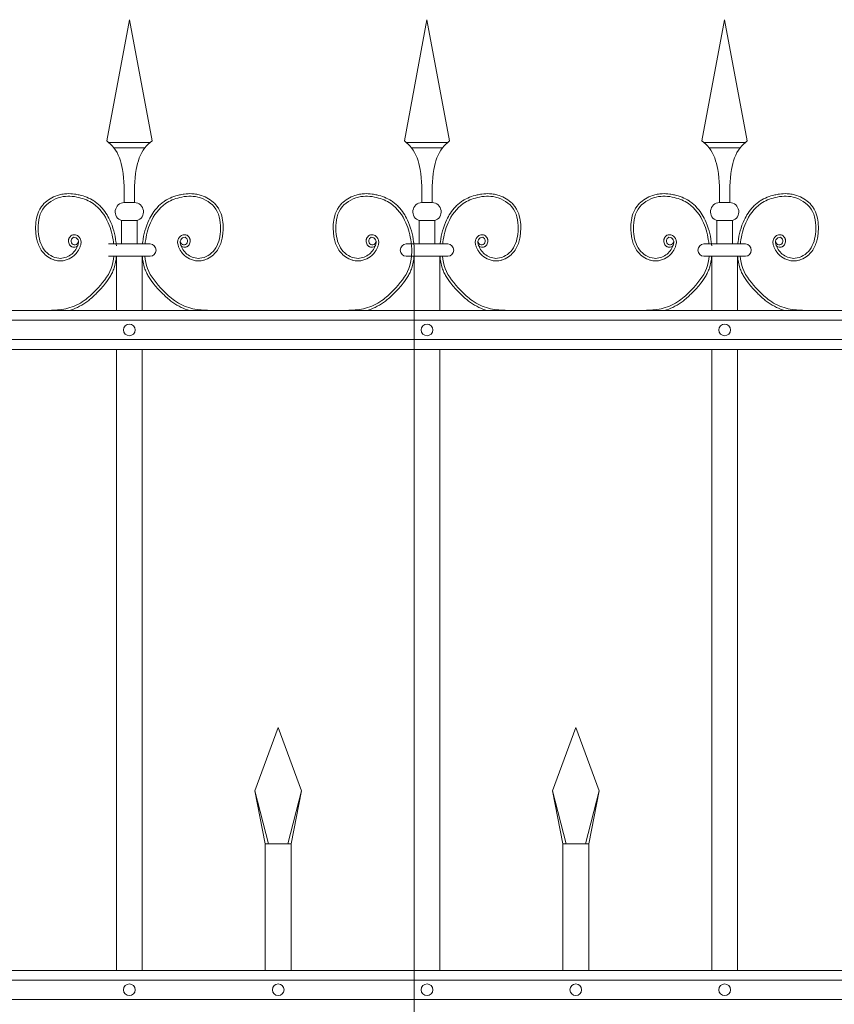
# Model space of a CAD drawing. Header units: millimetres. Extents: x 6567289036 to 6568990308, y 5976640423 to 5977332400.
# Tile 241 of 256: x 6568265531 to 6568266153, y 5976808904 to 5976809657. Entities that reach past the tile are written whole.
import ezdxf

# ---------------------------------------------------------------- set-up
doc = ezdxf.new("R2010")
doc.units = ezdxf.units.MM
doc.layers.add('01_widok', color=7, linetype='Continuous', lineweight=13)

# ---------------------------------------------------------------- blocks, each defined once
blk = doc.blocks.new('A$C6D0402AF')
at = {"layer": '01_widok'}
for p, q in [((1.41249, 1.4602), (1.43, 1.55381)), ((1.44751, 1.4602), (1.43, 1.55381)), ((1.64249, 1.4602), (1.66, 1.55381)), ((1.67751, 1.4602), (1.66, 1.55381)), ((1.87249, 1.4602), (1.89, 1.55381)), ((1.90751, 1.4602), (1.89, 1.55381)), ((1.43, 1.45881), (1.414, 1.45881)), ((1.43, 1.45481), (1.418, 1.45481)), ((1.43, 1.45881), (1.446, 1.45881)), ((1.43, 1.45481), (1.442, 1.45481)), ((1.66, 1.45881), (1.644, 1.45881)), ((1.66, 1.45481), (1.648, 1.45481)), ((1.66, 1.45881), (1.676, 1.45881)), ((1.66, 1.45481), (1.672, 1.45481)), ((1.89, 1.45881), (1.874, 1.45881)), ((1.89, 1.45481), (1.878, 1.45481)), ((1.89, 1.45881), (1.906, 1.45881)), ((1.89, 1.45481), (1.902, 1.45481)), ((1.43, 1.41247), (1.42601, 1.41247)), ((1.43, 1.41247), (1.43399, 1.41247)), ((1.66, 1.41247), (1.65601, 1.41247)), ((1.66, 1.41247), (1.66399, 1.41247)), ((1.89, 1.41247), (1.88601, 1.41247)), ((1.89, 1.41247), (1.89399, 1.41247)), ((1.42401, 1.39847), (1.43, 1.39847)), ((1.42401, 1.39847), (1.42401, 1.38047)), ((1.43599, 1.39847), (1.43, 1.39847)), ((1.43599, 1.39847), (1.43599, 1.38047)), ((1.65401, 1.39847), (1.66, 1.39847)), ((1.65401, 1.39847), (1.65401, 1.38047)), ((1.66599, 1.39847), (1.66, 1.39847)), ((1.66599, 1.39847), (1.66599, 1.38047)), ((1.88401, 1.39847), (1.89, 1.39847)), ((1.88401, 1.39847), (1.88401, 1.38047)), ((1.89599, 1.39847), (1.89, 1.39847)), ((1.89599, 1.39847), (1.89599, 1.38047)), ((1.43, 1.38047), (1.414, 1.38047)), ((1.43, 1.38047), (1.446, 1.38047)), ((1.66, 1.38047), (1.644, 1.38047)), ((1.65, 1.379), (1.65, 1.329)), ((1.65, 1.379), (1.65, 0.30096)), ((1.66, 1.38047), (1.676, 1.38047)), ((1.89, 1.38047), (1.874, 1.38047)), ((1.89, 1.38047), (1.906, 1.38047)), ((1.42, 1.371), (1.414, 1.371)), ((1.42, 1.371), (1.42, 1.329)), ((1.42, 1.371), (1.44, 1.371)), ((1.44, 1.371), (1.44, 1.329)), ((1.44, 1.371), (1.446, 1.371)), ((1.65, 1.371), (1.644, 1.371)), ((1.65, 1.371), (1.65, 1.329)), ((1.65, 1.371), (1.67, 1.371)), ((1.67, 1.371), (1.67, 1.329)), ((1.67, 1.371), (1.676, 1.371)), ((1.88, 1.371), (1.874, 1.371)), ((1.88, 1.371), (1.88, 1.329)), ((1.88, 1.371), (1.9, 1.371)), ((1.9, 1.371), (1.9, 1.329)), ((1.9, 1.371), (1.906, 1.371)), ((2.57, 1.329), (0.06, 1.329)), ((0.06, 1.3215), (2.57, 1.3215)), ((0.06, 1.3065), (2.57, 1.3065)), ((2.57, 1.299), (0.06, 1.299)), ((1.42, 1.299), (1.42, 0.819)), ((1.44, 1.299), (1.44, 0.819)), ((1.65, 1.299), (1.65, 0.819)), ((1.67, 1.299), (1.67, 0.819)), ((1.88, 1.299), (1.88, 0.819)), ((1.9, 1.299), (1.9, 0.819)), ((1.527, 0.95769), (1.545, 1.00669)), ((1.563, 0.95769), (1.545, 1.00669)), ((1.757, 0.95769), (1.775, 1.00669)), ((1.793, 0.95769), (1.775, 1.00669)), ((1.53744, 0.91669), (1.527, 0.95769)), ((1.527, 0.95769), (1.535, 0.91669)), ((1.55256, 0.91669), (1.563, 0.95769)), ((1.563, 0.95769), (1.555, 0.91669)), ((1.76744, 0.91669), (1.757, 0.95769)), ((1.757, 0.95769), (1.765, 0.91669)), ((1.78256, 0.91669), (1.793, 0.95769)), ((1.793, 0.95769), (1.785, 0.91669)), ((1.545, 0.91669), (1.535, 0.91669)), ((1.535, 0.91669), (1.535, 0.819)), ((1.545, 0.91669), (1.555, 0.91669)), ((1.555, 0.91669), (1.555, 0.819)), ((1.775, 0.91669), (1.765, 0.91669)), ((1.765, 0.91669), (1.765, 0.819)), ((1.775, 0.91669), (1.785, 0.91669)), ((1.785, 0.91669), (1.785, 0.819)), ((2.57, 0.819), (0.06, 0.819)), ((2.57, 0.8115), (0.06, 0.8115)), ((2.57, 0.7965), (0.06, 0.7965))]:
    blk.add_line(p, q, dxfattribs=at)
for centre in [(1.43, 1.314), (1.66, 1.314), (1.89, 1.314), (1.43, 0.804), (1.545, 0.804), (1.66, 0.804), (1.775, 0.804), (1.89, 0.804)]:
    blk.add_circle(centre, 0.0045, dxfattribs=at)
for centre, radius, start, end in [((1.42627, 1.40529), 0.00718, 92.05804, 251.68172), ((1.43373, 1.40529), 0.00718, 288.31828, 87.94196), ((1.65627, 1.40529), 0.00718, 92.05804, 251.68172), ((1.66373, 1.40529), 0.00718, 288.31828, 87.94196), ((1.88627, 1.40529), 0.00718, 92.05804, 251.68172), ((1.89373, 1.40529), 0.00718, 288.31828, 87.94196), ((1.44589, 1.37573), 0.00473, 271.38218, 88.61782), ((1.64411, 1.37573), 0.00473, 91.38218, 268.61782), ((1.67589, 1.37573), 0.00473, 271.38218, 88.61782), ((1.87411, 1.37573), 0.00473, 91.38218, 268.61782), ((1.90589, 1.37573), 0.00473, 271.38218, 88.61782)]:
    blk.add_arc(centre, radius, start, end, dxfattribs=at)
for points in [[(1.41249, 1.4602), (1.418, 1.45481), (1.42464, 1.43812), (1.42601, 1.41247)], [(1.44751, 1.4602), (1.442, 1.45481), (1.43536, 1.43812), (1.43399, 1.41247)], [(1.64249, 1.4602), (1.648, 1.45481), (1.65464, 1.43812), (1.65601, 1.41247)], [(1.67751, 1.4602), (1.672, 1.45481), (1.66536, 1.43812), (1.66399, 1.41247)], [(1.87249, 1.4602), (1.878, 1.45481), (1.88464, 1.43812), (1.88601, 1.41247)], [(1.90751, 1.4602), (1.902, 1.45481), (1.89536, 1.43812), (1.89399, 1.41247)], [(1.64782, 1.38047), (1.64822, 1.37621), (1.64799, 1.371)]]:
    blk.add_spline(points, degree=3, dxfattribs=at)
for points, knots in [([(1.39014, 1.37922), (1.38904, 1.37757), (1.38661, 1.37789), (1.38604, 1.37807), (1.38582, 1.37815), (1.3854, 1.37836), (1.3852, 1.37847), (1.38454, 1.37894), (1.38415, 1.37936), (1.38354, 1.38027), (1.38331, 1.38076), (1.38301, 1.3818), (1.38294, 1.38234), (1.38296, 1.38319), (1.383, 1.3835), (1.38312, 1.38409), (1.38321, 1.38437), (1.38352, 1.38516), (1.3838, 1.38563), (1.38451, 1.38648), (1.38493, 1.38686), (1.38571, 1.38729), (1.38599, 1.38741), (1.3865, 1.38756), (1.38673, 1.3876), (1.38717, 1.38764), (1.38739, 1.38765), (1.38816, 1.3876), (1.38868, 1.38745), (1.38962, 1.38704), (1.39004, 1.38678), (1.3908, 1.38617), (1.39115, 1.38583), (1.39165, 1.3852), (1.39183, 1.38493), (1.39214, 1.38437), (1.39227, 1.38409), (1.39247, 1.38353), (1.39255, 1.38324), (1.39271, 1.38238), (1.39272, 1.3818), (1.39263, 1.38073), (1.39253, 1.38022), (1.39232, 1.37942), (1.39222, 1.37911), (1.39199, 1.37846), (1.39186, 1.37811), (1.39158, 1.37743), (1.39142, 1.37709), (1.39094, 1.3761), (1.39057, 1.37546), (1.38937, 1.37364), (1.38842, 1.37254), (1.38577, 1.37019), (1.38394, 1.36909), (1.37996, 1.36762), (1.37782, 1.36725), (1.37488, 1.36741), (1.37409, 1.36752), (1.37255, 1.36786), (1.3718, 1.36809), (1.3692, 1.36908), (1.36747, 1.37012), (1.3647, 1.37238), (1.36359, 1.37352), (1.36169, 1.376), (1.36091, 1.37732), (1.35963, 1.38006), (1.35914, 1.38148), (1.35838, 1.38434), (1.35812, 1.38578), (1.35779, 1.38832), (1.35769, 1.38942), (1.35756, 1.39164), (1.35753, 1.39275), (1.35758, 1.3961), (1.3578, 1.39834), (1.35873, 1.4027), (1.35944, 1.40482), (1.36096, 1.40768), (1.36149, 1.40853), (1.36268, 1.41014), (1.36334, 1.41091), (1.36545, 1.41306), (1.36705, 1.41432), (1.3705, 1.41644), (1.37235, 1.4173), (1.37547, 1.41835), (1.3767, 1.41867), (1.37918, 1.41913), (1.38042, 1.41926), (1.38366, 1.41941), (1.38566, 1.4193), (1.38885, 1.41887), (1.39007, 1.41864), (1.39324, 1.41791), (1.39518, 1.41733), (1.39896, 1.41583), (1.40079, 1.41491), (1.40346, 1.41318), (1.40438, 1.41251), (1.40612, 1.41106), (1.40695, 1.41028), (1.40931, 1.40783), (1.41071, 1.40604), (1.41304, 1.40249), (1.41401, 1.40075), (1.41616, 1.39627), (1.41717, 1.3935), (1.41874, 1.38785), (1.41928, 1.38498), (1.41971, 1.38152), (1.41977, 1.381), (1.42, 1.379)], [4.6165, 4.6165, 4.6165, 4.6165, 5.188367, 5.188367, 5.549428, 5.549428, 5.910489, 5.910489, 6.837983, 6.837983, 7.765478, 7.765478, 8.692972, 8.692972, 9.190028, 9.190028, 9.687083, 9.687083, 10.618534, 10.618534, 11.549985, 11.549985, 12.010547, 12.010547, 12.33998, 12.33998, 12.669414, 12.669414, 13.561099, 13.561099, 14.452783, 14.452783, 15.344467, 15.344467, 15.940368, 15.940368, 16.492607, 16.492607, 17.044846, 17.044846, 18.200205, 18.200205, 19.355563, 19.355563, 20.151118, 20.151118, 21.100453, 21.100453, 22.049789, 22.049789, 23.94846, 23.94846, 27.745803, 27.745803, 33.221248, 33.221248, 38.696693, 38.696693, 40.725069, 40.725069, 42.753445, 42.753445, 47.908007, 47.908007, 52.041948, 52.041948, 56.17589, 56.17589, 60.309831, 60.309831, 64.342201, 64.342201, 67.40836, 67.40836, 70.47452, 70.47452, 76.606839, 76.606839, 82.739158, 82.739158, 85.455708, 85.455708, 88.172258, 88.172258, 93.605357, 93.605357, 99.038456, 99.038456, 102.482403, 102.482403, 105.92635, 105.92635, 111.504268, 111.504268, 114.996104, 114.996104, 120.708661, 120.708661, 126.421218, 126.421218, 129.587167, 129.587167, 132.753115, 132.753115, 139.085012, 139.085012, 144.64085, 144.64085, 153.114925, 153.114925, 161.589001, 161.589001, 163.11027, 163.11027, 163.11027, 163.11027]), ([(1.39062, 1.38267), (1.39043, 1.38189), (1.38997, 1.38002), (1.38599, 1.37927), (1.38423, 1.38316), (1.38704, 1.38672), (1.39127, 1.38362), (1.38999, 1.37746), (1.3852, 1.37115), (1.37414, 1.36773), (1.36219, 1.37557), (1.35865, 1.39087), (1.36058, 1.40849), (1.37603, 1.41817), (1.39055, 1.41716), (1.4048, 1.41161), (1.41426, 1.39811), (1.41712, 1.38659), (1.41777, 1.38093), (1.41782, 1.38047)], [0, 0, 0, 0, 2.276171, 5.482858, 9.081143, 12.123133, 16.088096, 20.24215, 29.50989, 38.967775, 52.064989, 66.796785, 84.531155, 101.296087, 115.254866, 127.16367, 146.089907, 161.545397, 162.912572, 162.912572, 162.912572, 162.912572]), ([(1.46986, 1.37922), (1.47096, 1.37757), (1.47339, 1.37789), (1.47396, 1.37807), (1.47418, 1.37815), (1.4746, 1.37836), (1.4748, 1.37847), (1.47546, 1.37894), (1.47585, 1.37936), (1.47646, 1.38027), (1.47669, 1.38076), (1.47699, 1.3818), (1.47706, 1.38234), (1.47704, 1.38319), (1.477, 1.3835), (1.47688, 1.38409), (1.47679, 1.38437), (1.47648, 1.38516), (1.4762, 1.38563), (1.47549, 1.38648), (1.47507, 1.38686), (1.47429, 1.38729), (1.47401, 1.38741), (1.4735, 1.38756), (1.47327, 1.3876), (1.47283, 1.38764), (1.47261, 1.38765), (1.47184, 1.3876), (1.47132, 1.38745), (1.47038, 1.38704), (1.46996, 1.38678), (1.4692, 1.38617), (1.46885, 1.38583), (1.46835, 1.3852), (1.46817, 1.38493), (1.46786, 1.38437), (1.46773, 1.38409), (1.46753, 1.38353), (1.46745, 1.38324), (1.46729, 1.38238), (1.46728, 1.3818), (1.46737, 1.38073), (1.46747, 1.38022), (1.46768, 1.37942), (1.46778, 1.37911), (1.46801, 1.37846), (1.46814, 1.37811), (1.46842, 1.37743), (1.46858, 1.37709), (1.46906, 1.3761), (1.46943, 1.37546), (1.47063, 1.37364), (1.47158, 1.37254), (1.47423, 1.37019), (1.47606, 1.36909), (1.48004, 1.36762), (1.48218, 1.36725), (1.48512, 1.36741), (1.48591, 1.36752), (1.48745, 1.36786), (1.4882, 1.36809), (1.4908, 1.36908), (1.49253, 1.37012), (1.4953, 1.37238), (1.49641, 1.37352), (1.49831, 1.376), (1.49909, 1.37732), (1.50037, 1.38006), (1.50086, 1.38148), (1.50162, 1.38434), (1.50188, 1.38578), (1.50221, 1.38832), (1.50231, 1.38942), (1.50244, 1.39164), (1.50247, 1.39275), (1.50242, 1.3961), (1.5022, 1.39834), (1.50127, 1.4027), (1.50056, 1.40482), (1.49904, 1.40768), (1.49851, 1.40853), (1.49732, 1.41014), (1.49666, 1.41091), (1.49455, 1.41306), (1.49295, 1.41432), (1.4895, 1.41644), (1.48765, 1.4173), (1.48453, 1.41835), (1.4833, 1.41867), (1.48082, 1.41913), (1.47958, 1.41926), (1.47634, 1.41941), (1.47434, 1.4193), (1.47115, 1.41887), (1.46993, 1.41864), (1.46676, 1.41791), (1.46482, 1.41733), (1.46104, 1.41583), (1.45921, 1.41491), (1.45654, 1.41318), (1.45562, 1.41251), (1.45388, 1.41106), (1.45305, 1.41028), (1.45069, 1.40783), (1.44929, 1.40604), (1.44696, 1.40249), (1.44599, 1.40075), (1.44384, 1.39627), (1.44283, 1.3935), (1.44126, 1.38785), (1.44072, 1.38498), (1.44029, 1.38152), (1.44023, 1.381), (1.44017, 1.38047)], [4.6165, 4.6165, 4.6165, 4.6165, 5.188367, 5.188367, 5.549428, 5.549428, 5.910489, 5.910489, 6.837983, 6.837983, 7.765478, 7.765478, 8.692972, 8.692972, 9.190028, 9.190028, 9.687083, 9.687083, 10.618534, 10.618534, 11.549985, 11.549985, 12.010547, 12.010547, 12.33998, 12.33998, 12.669414, 12.669414, 13.561099, 13.561099, 14.452783, 14.452783, 15.344467, 15.344467, 15.940368, 15.940368, 16.492607, 16.492607, 17.044846, 17.044846, 18.200205, 18.200205, 19.355563, 19.355563, 20.151118, 20.151118, 21.100453, 21.100453, 22.049789, 22.049789, 23.94846, 23.94846, 27.745803, 27.745803, 33.221248, 33.221248, 38.696693, 38.696693, 40.725069, 40.725069, 42.753445, 42.753445, 47.908007, 47.908007, 52.041948, 52.041948, 56.17589, 56.17589, 60.309831, 60.309831, 64.342201, 64.342201, 67.40836, 67.40836, 70.47452, 70.47452, 76.606839, 76.606839, 82.739158, 82.739158, 85.455708, 85.455708, 88.172258, 88.172258, 93.605357, 93.605357, 99.038456, 99.038456, 102.482403, 102.482403, 105.92635, 105.92635, 111.504268, 111.504268, 114.996104, 114.996104, 120.708661, 120.708661, 126.421218, 126.421218, 129.587167, 129.587167, 132.753115, 132.753115, 139.085012, 139.085012, 144.64085, 144.64085, 153.114925, 153.114925, 161.589001, 161.589001, 163.11027, 163.11027, 163.11027, 163.11027]), ([(1.46938, 1.38267), (1.46957, 1.38189), (1.47003, 1.38002), (1.47401, 1.37927), (1.47577, 1.38316), (1.47296, 1.38672), (1.46873, 1.38362), (1.47001, 1.37746), (1.4748, 1.37115), (1.48586, 1.36773), (1.49781, 1.37557), (1.50135, 1.39087), (1.49942, 1.40849), (1.48397, 1.41817), (1.46945, 1.41716), (1.4552, 1.41161), (1.44574, 1.39811), (1.44288, 1.38659), (1.44223, 1.38093), (1.44218, 1.38047)], [0, 0, 0, 0, 2.276171, 5.482858, 9.081143, 12.123133, 16.088096, 20.24215, 29.50989, 38.967775, 52.064989, 66.796785, 84.531155, 101.296087, 115.254866, 127.16367, 146.089907, 161.545397, 162.912572, 162.912572, 162.912572, 162.912572]), ([(1.62014, 1.37922), (1.61904, 1.37757), (1.61661, 1.37789), (1.61604, 1.37807), (1.61582, 1.37815), (1.6154, 1.37836), (1.6152, 1.37847), (1.61454, 1.37894), (1.61415, 1.37936), (1.61354, 1.38027), (1.61331, 1.38076), (1.61301, 1.3818), (1.61294, 1.38234), (1.61296, 1.38319), (1.613, 1.3835), (1.61312, 1.38409), (1.61321, 1.38437), (1.61352, 1.38516), (1.6138, 1.38563), (1.61451, 1.38648), (1.61493, 1.38686), (1.61571, 1.38729), (1.61599, 1.38741), (1.6165, 1.38756), (1.61673, 1.3876), (1.61717, 1.38764), (1.61739, 1.38765), (1.61816, 1.3876), (1.61868, 1.38745), (1.61962, 1.38704), (1.62004, 1.38678), (1.6208, 1.38617), (1.62115, 1.38583), (1.62165, 1.3852), (1.62183, 1.38493), (1.62214, 1.38437), (1.62227, 1.38409), (1.62247, 1.38353), (1.62255, 1.38324), (1.62271, 1.38238), (1.62272, 1.3818), (1.62263, 1.38073), (1.62253, 1.38022), (1.62232, 1.37942), (1.62222, 1.37911), (1.62199, 1.37846), (1.62186, 1.37811), (1.62158, 1.37743), (1.62142, 1.37709), (1.62094, 1.3761), (1.62057, 1.37546), (1.61937, 1.37364), (1.61842, 1.37254), (1.61577, 1.37019), (1.61394, 1.36909), (1.60996, 1.36762), (1.60782, 1.36725), (1.60488, 1.36741), (1.60409, 1.36752), (1.60255, 1.36786), (1.6018, 1.36809), (1.5992, 1.36908), (1.59747, 1.37012), (1.5947, 1.37238), (1.59359, 1.37352), (1.59169, 1.376), (1.59091, 1.37732), (1.58963, 1.38006), (1.58914, 1.38148), (1.58838, 1.38434), (1.58812, 1.38578), (1.58779, 1.38832), (1.58769, 1.38942), (1.58756, 1.39164), (1.58753, 1.39275), (1.58758, 1.3961), (1.5878, 1.39834), (1.58873, 1.4027), (1.58944, 1.40482), (1.59096, 1.40768), (1.59149, 1.40853), (1.59268, 1.41014), (1.59334, 1.41091), (1.59545, 1.41306), (1.59705, 1.41432), (1.6005, 1.41644), (1.60235, 1.4173), (1.60547, 1.41835), (1.6067, 1.41867), (1.60918, 1.41913), (1.61042, 1.41926), (1.61366, 1.41941), (1.61566, 1.4193), (1.61885, 1.41887), (1.62007, 1.41864), (1.62324, 1.41791), (1.62518, 1.41733), (1.62896, 1.41583), (1.63079, 1.41491), (1.63346, 1.41318), (1.63438, 1.41251), (1.63612, 1.41106), (1.63695, 1.41028), (1.63931, 1.40783), (1.64071, 1.40604), (1.64304, 1.40249), (1.64401, 1.40075), (1.64616, 1.39627), (1.64717, 1.3935), (1.64874, 1.38785), (1.64928, 1.38498), (1.64971, 1.38152), (1.64977, 1.381), (1.65, 1.379)], [4.6165, 4.6165, 4.6165, 4.6165, 5.188367, 5.188367, 5.549428, 5.549428, 5.910489, 5.910489, 6.837983, 6.837983, 7.765478, 7.765478, 8.692972, 8.692972, 9.190028, 9.190028, 9.687083, 9.687083, 10.618534, 10.618534, 11.549985, 11.549985, 12.010547, 12.010547, 12.33998, 12.33998, 12.669414, 12.669414, 13.561099, 13.561099, 14.452783, 14.452783, 15.344467, 15.344467, 15.940368, 15.940368, 16.492607, 16.492607, 17.044846, 17.044846, 18.200205, 18.200205, 19.355563, 19.355563, 20.151118, 20.151118, 21.100453, 21.100453, 22.049789, 22.049789, 23.94846, 23.94846, 27.745803, 27.745803, 33.221248, 33.221248, 38.696693, 38.696693, 40.725069, 40.725069, 42.753445, 42.753445, 47.908007, 47.908007, 52.041948, 52.041948, 56.17589, 56.17589, 60.309831, 60.309831, 64.342201, 64.342201, 67.40836, 67.40836, 70.47452, 70.47452, 76.606839, 76.606839, 82.739158, 82.739158, 85.455708, 85.455708, 88.172258, 88.172258, 93.605357, 93.605357, 99.038456, 99.038456, 102.482403, 102.482403, 105.92635, 105.92635, 111.504268, 111.504268, 114.996104, 114.996104, 120.708661, 120.708661, 126.421218, 126.421218, 129.587167, 129.587167, 132.753115, 132.753115, 139.085012, 139.085012, 144.64085, 144.64085, 153.114925, 153.114925, 161.589001, 161.589001, 163.11027, 163.11027, 163.11027, 163.11027]), ([(1.62014, 1.37922), (1.61904, 1.37757), (1.61661, 1.37789), (1.61604, 1.37807), (1.61582, 1.37815), (1.6154, 1.37836), (1.6152, 1.37847), (1.61454, 1.37894), (1.61415, 1.37936), (1.61354, 1.38027), (1.61331, 1.38076), (1.61301, 1.3818), (1.61294, 1.38234), (1.61296, 1.38319), (1.613, 1.3835), (1.61312, 1.38409), (1.61321, 1.38437), (1.61352, 1.38516), (1.6138, 1.38563), (1.61451, 1.38648), (1.61493, 1.38686), (1.61571, 1.38729), (1.61599, 1.38741), (1.6165, 1.38756), (1.61673, 1.3876), (1.61717, 1.38764), (1.61739, 1.38765), (1.61816, 1.3876), (1.61868, 1.38745), (1.61962, 1.38704), (1.62004, 1.38678), (1.6208, 1.38617), (1.62115, 1.38583), (1.62165, 1.3852), (1.62183, 1.38493), (1.62214, 1.38437), (1.62227, 1.38409), (1.62247, 1.38353), (1.62255, 1.38324), (1.62271, 1.38238), (1.62272, 1.3818), (1.62263, 1.38073), (1.62253, 1.38022), (1.62232, 1.37942), (1.62222, 1.37911), (1.62199, 1.37846), (1.62186, 1.37811), (1.62158, 1.37743), (1.62142, 1.37709), (1.62094, 1.3761), (1.62057, 1.37546), (1.61937, 1.37364), (1.61842, 1.37254), (1.61577, 1.37019), (1.61394, 1.36909), (1.60996, 1.36762), (1.60782, 1.36725), (1.60488, 1.36741), (1.60409, 1.36752), (1.60255, 1.36786), (1.6018, 1.36809), (1.5992, 1.36908), (1.59747, 1.37012), (1.5947, 1.37238), (1.59359, 1.37352), (1.59169, 1.376), (1.59091, 1.37732), (1.58963, 1.38006), (1.58914, 1.38148), (1.58838, 1.38434), (1.58812, 1.38578), (1.58779, 1.38832), (1.58769, 1.38942), (1.58756, 1.39164), (1.58753, 1.39275), (1.58758, 1.3961), (1.5878, 1.39834), (1.58873, 1.4027), (1.58944, 1.40482), (1.59096, 1.40768), (1.59149, 1.40853), (1.59268, 1.41014), (1.59334, 1.41091), (1.59545, 1.41306), (1.59705, 1.41432), (1.6005, 1.41644), (1.60235, 1.4173), (1.60547, 1.41835), (1.6067, 1.41867), (1.60918, 1.41913), (1.61042, 1.41926), (1.61366, 1.41941), (1.61566, 1.4193), (1.61885, 1.41887), (1.62007, 1.41864), (1.62324, 1.41791), (1.62518, 1.41733), (1.62896, 1.41583), (1.63079, 1.41491), (1.63346, 1.41318), (1.63438, 1.41251), (1.63612, 1.41106), (1.63695, 1.41028), (1.63931, 1.40783), (1.64071, 1.40604), (1.64304, 1.40249), (1.64401, 1.40075), (1.64616, 1.39627), (1.64717, 1.3935), (1.64874, 1.38785), (1.64928, 1.38498), (1.64971, 1.38152), (1.64977, 1.381), (1.64983, 1.38047)], [4.6165, 4.6165, 4.6165, 4.6165, 5.188367, 5.188367, 5.549428, 5.549428, 5.910489, 5.910489, 6.837983, 6.837983, 7.765478, 7.765478, 8.692972, 8.692972, 9.190028, 9.190028, 9.687083, 9.687083, 10.618534, 10.618534, 11.549985, 11.549985, 12.010547, 12.010547, 12.33998, 12.33998, 12.669414, 12.669414, 13.561099, 13.561099, 14.452783, 14.452783, 15.344467, 15.344467, 15.940368, 15.940368, 16.492607, 16.492607, 17.044846, 17.044846, 18.200205, 18.200205, 19.355563, 19.355563, 20.151118, 20.151118, 21.100453, 21.100453, 22.049789, 22.049789, 23.94846, 23.94846, 27.745803, 27.745803, 33.221248, 33.221248, 38.696693, 38.696693, 40.725069, 40.725069, 42.753445, 42.753445, 47.908007, 47.908007, 52.041948, 52.041948, 56.17589, 56.17589, 60.309831, 60.309831, 64.342201, 64.342201, 67.40836, 67.40836, 70.47452, 70.47452, 76.606839, 76.606839, 82.739158, 82.739158, 85.455708, 85.455708, 88.172258, 88.172258, 93.605357, 93.605357, 99.038456, 99.038456, 102.482403, 102.482403, 105.92635, 105.92635, 111.504268, 111.504268, 114.996104, 114.996104, 120.708661, 120.708661, 126.421218, 126.421218, 129.587167, 129.587167, 132.753115, 132.753115, 139.085012, 139.085012, 144.64085, 144.64085, 153.114925, 153.114925, 161.589001, 161.589001, 163.11027, 163.11027, 163.11027, 163.11027]), ([(1.62062, 1.38267), (1.62043, 1.38189), (1.61997, 1.38002), (1.61599, 1.37927), (1.61423, 1.38316), (1.61704, 1.38672), (1.62127, 1.38362), (1.61999, 1.37746), (1.6152, 1.37115), (1.60414, 1.36773), (1.59219, 1.37557), (1.58865, 1.39087), (1.59058, 1.40849), (1.60603, 1.41817), (1.62055, 1.41716), (1.6348, 1.41161), (1.64426, 1.39811), (1.64712, 1.38659), (1.64777, 1.38093), (1.64782, 1.38047)], [0, 0, 0, 0, 2.276171, 5.482858, 9.081143, 12.123133, 16.088096, 20.24215, 29.50989, 38.967775, 52.064989, 66.796785, 84.531155, 101.296087, 115.254866, 127.16367, 146.089907, 161.545397, 162.912572, 162.912572, 162.912572, 162.912572]), ([(1.62062, 1.38267), (1.62043, 1.38189), (1.61997, 1.38002), (1.61599, 1.37927), (1.61423, 1.38316), (1.61704, 1.38672), (1.62127, 1.38362), (1.61999, 1.37746), (1.6152, 1.37115), (1.60414, 1.36773), (1.59219, 1.37557), (1.58865, 1.39087), (1.59058, 1.40849), (1.60603, 1.41817), (1.62055, 1.41716), (1.6348, 1.41161), (1.64426, 1.39811), (1.64712, 1.38659), (1.64777, 1.38093), (1.64782, 1.38047)], [0, 0, 0, 0, 2.276171, 5.482858, 9.081143, 12.123133, 16.088096, 20.24215, 29.50989, 38.967775, 52.064989, 66.796785, 84.531155, 101.296087, 115.254866, 127.16367, 146.089907, 161.545397, 162.912572, 162.912572, 162.912572, 162.912572]), ([(1.69986, 1.37922), (1.70096, 1.37757), (1.70339, 1.37789), (1.70396, 1.37807), (1.70418, 1.37815), (1.7046, 1.37836), (1.7048, 1.37847), (1.70546, 1.37894), (1.70585, 1.37936), (1.70646, 1.38027), (1.70669, 1.38076), (1.70699, 1.3818), (1.70706, 1.38234), (1.70704, 1.38319), (1.707, 1.3835), (1.70688, 1.38409), (1.70679, 1.38437), (1.70648, 1.38516), (1.7062, 1.38563), (1.70549, 1.38648), (1.70507, 1.38686), (1.70429, 1.38729), (1.70401, 1.38741), (1.7035, 1.38756), (1.70327, 1.3876), (1.70283, 1.38764), (1.70261, 1.38765), (1.70184, 1.3876), (1.70132, 1.38745), (1.70038, 1.38704), (1.69996, 1.38678), (1.6992, 1.38617), (1.69885, 1.38583), (1.69835, 1.3852), (1.69817, 1.38493), (1.69786, 1.38437), (1.69773, 1.38409), (1.69753, 1.38353), (1.69745, 1.38324), (1.69729, 1.38238), (1.69728, 1.3818), (1.69737, 1.38073), (1.69747, 1.38022), (1.69768, 1.37942), (1.69778, 1.37911), (1.69801, 1.37846), (1.69814, 1.37811), (1.69842, 1.37743), (1.69858, 1.37709), (1.69906, 1.3761), (1.69943, 1.37546), (1.70063, 1.37364), (1.70158, 1.37254), (1.70423, 1.37019), (1.70606, 1.36909), (1.71004, 1.36762), (1.71218, 1.36725), (1.71512, 1.36741), (1.71591, 1.36752), (1.71745, 1.36786), (1.7182, 1.36809), (1.7208, 1.36908), (1.72253, 1.37012), (1.7253, 1.37238), (1.72641, 1.37352), (1.72831, 1.376), (1.72909, 1.37732), (1.73037, 1.38006), (1.73086, 1.38148), (1.73162, 1.38434), (1.73188, 1.38578), (1.73221, 1.38832), (1.73231, 1.38942), (1.73244, 1.39164), (1.73247, 1.39275), (1.73242, 1.3961), (1.7322, 1.39834), (1.73127, 1.4027), (1.73056, 1.40482), (1.72904, 1.40768), (1.72851, 1.40853), (1.72732, 1.41014), (1.72666, 1.41091), (1.72455, 1.41306), (1.72295, 1.41432), (1.7195, 1.41644), (1.71765, 1.4173), (1.71453, 1.41835), (1.7133, 1.41867), (1.71082, 1.41913), (1.70958, 1.41926), (1.70634, 1.41941), (1.70434, 1.4193), (1.70115, 1.41887), (1.69993, 1.41864), (1.69676, 1.41791), (1.69482, 1.41733), (1.69104, 1.41583), (1.68921, 1.41491), (1.68654, 1.41318), (1.68562, 1.41251), (1.68388, 1.41106), (1.68305, 1.41028), (1.68069, 1.40783), (1.67929, 1.40604), (1.67696, 1.40249), (1.67599, 1.40075), (1.67384, 1.39627), (1.67283, 1.3935), (1.67126, 1.38785), (1.67072, 1.38498), (1.67029, 1.38152), (1.67023, 1.381), (1.67017, 1.38047)], [4.6165, 4.6165, 4.6165, 4.6165, 5.188367, 5.188367, 5.549428, 5.549428, 5.910489, 5.910489, 6.837983, 6.837983, 7.765478, 7.765478, 8.692972, 8.692972, 9.190028, 9.190028, 9.687083, 9.687083, 10.618534, 10.618534, 11.549985, 11.549985, 12.010547, 12.010547, 12.33998, 12.33998, 12.669414, 12.669414, 13.561099, 13.561099, 14.452783, 14.452783, 15.344467, 15.344467, 15.940368, 15.940368, 16.492607, 16.492607, 17.044846, 17.044846, 18.200205, 18.200205, 19.355563, 19.355563, 20.151118, 20.151118, 21.100453, 21.100453, 22.049789, 22.049789, 23.94846, 23.94846, 27.745803, 27.745803, 33.221248, 33.221248, 38.696693, 38.696693, 40.725069, 40.725069, 42.753445, 42.753445, 47.908007, 47.908007, 52.041948, 52.041948, 56.17589, 56.17589, 60.309831, 60.309831, 64.342201, 64.342201, 67.40836, 67.40836, 70.47452, 70.47452, 76.606839, 76.606839, 82.739158, 82.739158, 85.455708, 85.455708, 88.172258, 88.172258, 93.605357, 93.605357, 99.038456, 99.038456, 102.482403, 102.482403, 105.92635, 105.92635, 111.504268, 111.504268, 114.996104, 114.996104, 120.708661, 120.708661, 126.421218, 126.421218, 129.587167, 129.587167, 132.753115, 132.753115, 139.085012, 139.085012, 144.64085, 144.64085, 153.114925, 153.114925, 161.589001, 161.589001, 163.11027, 163.11027, 163.11027, 163.11027]), ([(1.69938, 1.38267), (1.69957, 1.38189), (1.70003, 1.38002), (1.70401, 1.37927), (1.70577, 1.38316), (1.70296, 1.38672), (1.69873, 1.38362), (1.70001, 1.37746), (1.7048, 1.37115), (1.71586, 1.36773), (1.72781, 1.37557), (1.73135, 1.39087), (1.72942, 1.40849), (1.71397, 1.41817), (1.69945, 1.41716), (1.6852, 1.41161), (1.67574, 1.39811), (1.67288, 1.38659), (1.67223, 1.38093), (1.67218, 1.38047)], [0, 0, 0, 0, 2.276171, 5.482858, 9.081143, 12.123133, 16.088096, 20.24215, 29.50989, 38.967775, 52.064989, 66.796785, 84.531155, 101.296087, 115.254866, 127.16367, 146.089907, 161.545397, 162.912572, 162.912572, 162.912572, 162.912572]), ([(1.85014, 1.37922), (1.84904, 1.37757), (1.84661, 1.37789), (1.84604, 1.37807), (1.84582, 1.37815), (1.8454, 1.37836), (1.8452, 1.37847), (1.84454, 1.37894), (1.84415, 1.37936), (1.84354, 1.38027), (1.84331, 1.38076), (1.84301, 1.3818), (1.84294, 1.38234), (1.84296, 1.38319), (1.843, 1.3835), (1.84312, 1.38409), (1.84321, 1.38437), (1.84352, 1.38516), (1.8438, 1.38563), (1.84451, 1.38648), (1.84493, 1.38686), (1.84571, 1.38729), (1.84599, 1.38741), (1.8465, 1.38756), (1.84673, 1.3876), (1.84717, 1.38764), (1.84739, 1.38765), (1.84816, 1.3876), (1.84868, 1.38745), (1.84962, 1.38704), (1.85004, 1.38678), (1.8508, 1.38617), (1.85115, 1.38583), (1.85165, 1.3852), (1.85183, 1.38493), (1.85214, 1.38437), (1.85227, 1.38409), (1.85247, 1.38353), (1.85255, 1.38324), (1.85271, 1.38238), (1.85272, 1.3818), (1.85263, 1.38073), (1.85253, 1.38022), (1.85232, 1.37942), (1.85222, 1.37911), (1.85199, 1.37846), (1.85186, 1.37811), (1.85158, 1.37743), (1.85142, 1.37709), (1.85094, 1.3761), (1.85057, 1.37546), (1.84937, 1.37364), (1.84842, 1.37254), (1.84577, 1.37019), (1.84394, 1.36909), (1.83996, 1.36762), (1.83782, 1.36725), (1.83488, 1.36741), (1.83409, 1.36752), (1.83255, 1.36786), (1.8318, 1.36809), (1.8292, 1.36908), (1.82747, 1.37012), (1.8247, 1.37238), (1.82359, 1.37352), (1.82169, 1.376), (1.82091, 1.37732), (1.81963, 1.38006), (1.81914, 1.38148), (1.81838, 1.38434), (1.81812, 1.38578), (1.81779, 1.38832), (1.81769, 1.38942), (1.81756, 1.39164), (1.81753, 1.39275), (1.81758, 1.3961), (1.8178, 1.39834), (1.81873, 1.4027), (1.81944, 1.40482), (1.82096, 1.40768), (1.82149, 1.40853), (1.82268, 1.41014), (1.82334, 1.41091), (1.82545, 1.41306), (1.82705, 1.41432), (1.8305, 1.41644), (1.83235, 1.4173), (1.83547, 1.41835), (1.8367, 1.41867), (1.83918, 1.41913), (1.84042, 1.41926), (1.84366, 1.41941), (1.84566, 1.4193), (1.84885, 1.41887), (1.85007, 1.41864), (1.85324, 1.41791), (1.85518, 1.41733), (1.85896, 1.41583), (1.86079, 1.41491), (1.86346, 1.41318), (1.86438, 1.41251), (1.86612, 1.41106), (1.86695, 1.41028), (1.86931, 1.40783), (1.87071, 1.40604), (1.87304, 1.40249), (1.87401, 1.40075), (1.87616, 1.39627), (1.87717, 1.3935), (1.87874, 1.38785), (1.87928, 1.38498), (1.87971, 1.38152), (1.87977, 1.381), (1.88, 1.379)], [4.6165, 4.6165, 4.6165, 4.6165, 5.188367, 5.188367, 5.549428, 5.549428, 5.910489, 5.910489, 6.837983, 6.837983, 7.765478, 7.765478, 8.692972, 8.692972, 9.190028, 9.190028, 9.687083, 9.687083, 10.618534, 10.618534, 11.549985, 11.549985, 12.010547, 12.010547, 12.33998, 12.33998, 12.669414, 12.669414, 13.561099, 13.561099, 14.452783, 14.452783, 15.344467, 15.344467, 15.940368, 15.940368, 16.492607, 16.492607, 17.044846, 17.044846, 18.200205, 18.200205, 19.355563, 19.355563, 20.151118, 20.151118, 21.100453, 21.100453, 22.049789, 22.049789, 23.94846, 23.94846, 27.745803, 27.745803, 33.221248, 33.221248, 38.696693, 38.696693, 40.725069, 40.725069, 42.753445, 42.753445, 47.908007, 47.908007, 52.041948, 52.041948, 56.17589, 56.17589, 60.309831, 60.309831, 64.342201, 64.342201, 67.40836, 67.40836, 70.47452, 70.47452, 76.606839, 76.606839, 82.739158, 82.739158, 85.455708, 85.455708, 88.172258, 88.172258, 93.605357, 93.605357, 99.038456, 99.038456, 102.482403, 102.482403, 105.92635, 105.92635, 111.504268, 111.504268, 114.996104, 114.996104, 120.708661, 120.708661, 126.421218, 126.421218, 129.587167, 129.587167, 132.753115, 132.753115, 139.085012, 139.085012, 144.64085, 144.64085, 153.114925, 153.114925, 161.589001, 161.589001, 163.11027, 163.11027, 163.11027, 163.11027]), ([(1.85062, 1.38267), (1.85043, 1.38189), (1.84997, 1.38002), (1.84599, 1.37927), (1.84423, 1.38316), (1.84704, 1.38672), (1.85127, 1.38362), (1.84999, 1.37746), (1.8452, 1.37115), (1.83414, 1.36773), (1.82219, 1.37557), (1.81865, 1.39087), (1.82058, 1.40849), (1.83603, 1.41817), (1.85055, 1.41716), (1.8648, 1.41161), (1.87426, 1.39811), (1.87712, 1.38659), (1.87777, 1.38093), (1.87782, 1.38047)], [0, 0, 0, 0, 2.276171, 5.482858, 9.081143, 12.123133, 16.088096, 20.24215, 29.50989, 38.967775, 52.064989, 66.796785, 84.531155, 101.296087, 115.254866, 127.16367, 146.089907, 161.545397, 162.912572, 162.912572, 162.912572, 162.912572]), ([(1.92986, 1.37922), (1.93096, 1.37757), (1.93339, 1.37789), (1.93396, 1.37807), (1.93418, 1.37815), (1.9346, 1.37836), (1.9348, 1.37847), (1.93546, 1.37894), (1.93585, 1.37936), (1.93646, 1.38027), (1.93669, 1.38076), (1.93699, 1.3818), (1.93706, 1.38234), (1.93704, 1.38319), (1.937, 1.3835), (1.93688, 1.38409), (1.93679, 1.38437), (1.93648, 1.38516), (1.9362, 1.38563), (1.93549, 1.38648), (1.93507, 1.38686), (1.93429, 1.38729), (1.93401, 1.38741), (1.9335, 1.38756), (1.93327, 1.3876), (1.93283, 1.38764), (1.93261, 1.38765), (1.93184, 1.3876), (1.93132, 1.38745), (1.93038, 1.38704), (1.92996, 1.38678), (1.9292, 1.38617), (1.92885, 1.38583), (1.92835, 1.3852), (1.92817, 1.38493), (1.92786, 1.38437), (1.92773, 1.38409), (1.92753, 1.38353), (1.92745, 1.38324), (1.92729, 1.38238), (1.92728, 1.3818), (1.92737, 1.38073), (1.92747, 1.38022), (1.92768, 1.37942), (1.92778, 1.37911), (1.92801, 1.37846), (1.92814, 1.37811), (1.92842, 1.37743), (1.92858, 1.37709), (1.92906, 1.3761), (1.92943, 1.37546), (1.93063, 1.37364), (1.93158, 1.37254), (1.93423, 1.37019), (1.93606, 1.36909), (1.94004, 1.36762), (1.94218, 1.36725), (1.94512, 1.36741), (1.94591, 1.36752), (1.94745, 1.36786), (1.9482, 1.36809), (1.9508, 1.36908), (1.95253, 1.37012), (1.9553, 1.37238), (1.95641, 1.37352), (1.95831, 1.376), (1.95909, 1.37732), (1.96037, 1.38006), (1.96086, 1.38148), (1.96162, 1.38434), (1.96188, 1.38578), (1.96221, 1.38832), (1.96231, 1.38942), (1.96244, 1.39164), (1.96247, 1.39275), (1.96242, 1.3961), (1.9622, 1.39834), (1.96127, 1.4027), (1.96056, 1.40482), (1.95904, 1.40768), (1.95851, 1.40853), (1.95732, 1.41014), (1.95666, 1.41091), (1.95455, 1.41306), (1.95295, 1.41432), (1.9495, 1.41644), (1.94765, 1.4173), (1.94453, 1.41835), (1.9433, 1.41867), (1.94082, 1.41913), (1.93958, 1.41926), (1.93634, 1.41941), (1.93434, 1.4193), (1.93115, 1.41887), (1.92993, 1.41864), (1.92676, 1.41791), (1.92482, 1.41733), (1.92104, 1.41583), (1.91921, 1.41491), (1.91654, 1.41318), (1.91562, 1.41251), (1.91388, 1.41106), (1.91305, 1.41028), (1.91069, 1.40783), (1.90929, 1.40604), (1.90696, 1.40249), (1.90599, 1.40075), (1.90384, 1.39627), (1.90283, 1.3935), (1.90126, 1.38785), (1.90072, 1.38498), (1.90029, 1.38152), (1.90023, 1.381), (1.90017, 1.38047)], [4.6165, 4.6165, 4.6165, 4.6165, 5.188367, 5.188367, 5.549428, 5.549428, 5.910489, 5.910489, 6.837983, 6.837983, 7.765478, 7.765478, 8.692972, 8.692972, 9.190028, 9.190028, 9.687083, 9.687083, 10.618534, 10.618534, 11.549985, 11.549985, 12.010547, 12.010547, 12.33998, 12.33998, 12.669414, 12.669414, 13.561099, 13.561099, 14.452783, 14.452783, 15.344467, 15.344467, 15.940368, 15.940368, 16.492607, 16.492607, 17.044846, 17.044846, 18.200205, 18.200205, 19.355563, 19.355563, 20.151118, 20.151118, 21.100453, 21.100453, 22.049789, 22.049789, 23.94846, 23.94846, 27.745803, 27.745803, 33.221248, 33.221248, 38.696693, 38.696693, 40.725069, 40.725069, 42.753445, 42.753445, 47.908007, 47.908007, 52.041948, 52.041948, 56.17589, 56.17589, 60.309831, 60.309831, 64.342201, 64.342201, 67.40836, 67.40836, 70.47452, 70.47452, 76.606839, 76.606839, 82.739158, 82.739158, 85.455708, 85.455708, 88.172258, 88.172258, 93.605357, 93.605357, 99.038456, 99.038456, 102.482403, 102.482403, 105.92635, 105.92635, 111.504268, 111.504268, 114.996104, 114.996104, 120.708661, 120.708661, 126.421218, 126.421218, 129.587167, 129.587167, 132.753115, 132.753115, 139.085012, 139.085012, 144.64085, 144.64085, 153.114925, 153.114925, 161.589001, 161.589001, 163.11027, 163.11027, 163.11027, 163.11027]), ([(1.92938, 1.38267), (1.92957, 1.38189), (1.93003, 1.38002), (1.93401, 1.37927), (1.93577, 1.38316), (1.93296, 1.38672), (1.92873, 1.38362), (1.93001, 1.37746), (1.9348, 1.37115), (1.94586, 1.36773), (1.95781, 1.37557), (1.96135, 1.39087), (1.95942, 1.40849), (1.94397, 1.41817), (1.92945, 1.41716), (1.9152, 1.41161), (1.90574, 1.39811), (1.90288, 1.38659), (1.90223, 1.38093), (1.90218, 1.38047)], [0, 0, 0, 0, 2.276171, 5.482858, 9.081143, 12.123133, 16.088096, 20.24215, 29.50989, 38.967775, 52.064989, 66.796785, 84.531155, 101.296087, 115.254866, 127.16367, 146.089907, 161.545397, 162.912572, 162.912572, 162.912572, 162.912572]), ([(1.41799, 1.371), (1.41774, 1.36776), (1.41577, 1.35775), (1.4062, 1.34652), (1.39497, 1.33583), (1.38299, 1.32998), (1.37258, 1.32929), (1.36691, 1.32906), (1.36551, 1.329)], [172.218122, 172.218122, 172.218122, 172.218122, 181.855132, 202.579273, 214.575372, 228.542226, 241.353249, 245.573586, 245.573586, 245.573586, 245.573586]), ([(1.42, 1.371), (1.41991, 1.36986), (1.41978, 1.36872), (1.41935, 1.36597), (1.41899, 1.36438), (1.41816, 1.36164), (1.41773, 1.36048), (1.41676, 1.35824), (1.4162, 1.35715), (1.4144, 1.35398), (1.41301, 1.35198), (1.4105, 1.34881), (1.40946, 1.3476), (1.40744, 1.34535), (1.40645, 1.3443), (1.4035, 1.34125), (1.40148, 1.33925), (1.39834, 1.33664), (1.39736, 1.33588), (1.39432, 1.33375), (1.39215, 1.33251), (1.38785, 1.33049), (1.38574, 1.32967), (1.38359, 1.329)], [172.067248, 172.067248, 172.067248, 172.067248, 175.307441, 175.307441, 179.950369, 179.950369, 183.428024, 183.428024, 186.90568, 186.90568, 193.860991, 193.860991, 198.444931, 198.444931, 202.5856, 202.5856, 210.86694, 210.86694, 214.411979, 214.411979, 221.502058, 221.502058, 227.966753, 227.966753, 227.966753, 227.966753]), ([(1.44, 1.371), (1.44009, 1.36986), (1.44022, 1.36872), (1.44065, 1.36597), (1.44101, 1.36438), (1.44184, 1.36164), (1.44227, 1.36048), (1.44324, 1.35824), (1.4438, 1.35715), (1.4456, 1.35398), (1.44699, 1.35198), (1.4495, 1.34881), (1.45054, 1.3476), (1.45256, 1.34535), (1.45355, 1.3443), (1.4565, 1.34125), (1.45852, 1.33925), (1.46166, 1.33664), (1.46264, 1.33588), (1.46568, 1.33375), (1.46785, 1.33251), (1.47215, 1.33049), (1.47426, 1.32967), (1.47641, 1.329)], [172.067248, 172.067248, 172.067248, 172.067248, 175.307441, 175.307441, 179.950369, 179.950369, 183.428024, 183.428024, 186.90568, 186.90568, 193.860991, 193.860991, 198.444931, 198.444931, 202.5856, 202.5856, 210.86694, 210.86694, 214.411979, 214.411979, 221.502058, 221.502058, 227.966753, 227.966753, 227.966753, 227.966753]), ([(1.44201, 1.371), (1.44226, 1.36776), (1.44423, 1.35775), (1.4538, 1.34652), (1.46503, 1.33583), (1.47701, 1.32998), (1.48742, 1.32929), (1.49309, 1.32906), (1.49449, 1.329)], [172.218122, 172.218122, 172.218122, 172.218122, 181.855132, 202.579273, 214.575372, 228.542226, 241.353249, 245.573586, 245.573586, 245.573586, 245.573586]), ([(1.64799, 1.371), (1.64774, 1.36776), (1.64577, 1.35775), (1.6362, 1.34652), (1.62497, 1.33583), (1.61299, 1.32998), (1.60258, 1.32929), (1.59691, 1.32906), (1.59551, 1.329)], [172.218122, 172.218122, 172.218122, 172.218122, 181.855132, 202.579273, 214.575372, 228.542226, 241.353249, 245.573586, 245.573586, 245.573586, 245.573586]), ([(1.64799, 1.371), (1.64774, 1.36776), (1.64577, 1.35775), (1.6362, 1.34652), (1.62497, 1.33583), (1.61299, 1.32998), (1.60258, 1.32929), (1.59691, 1.32906), (1.59551, 1.329)], [172.218122, 172.218122, 172.218122, 172.218122, 181.855132, 202.579273, 214.575372, 228.542226, 241.353249, 245.573586, 245.573586, 245.573586, 245.573586]), ([(1.65, 1.371), (1.64991, 1.36986), (1.64978, 1.36872), (1.64935, 1.36597), (1.64899, 1.36438), (1.64816, 1.36164), (1.64773, 1.36048), (1.64676, 1.35824), (1.6462, 1.35715), (1.6444, 1.35398), (1.64301, 1.35198), (1.6405, 1.34881), (1.63946, 1.3476), (1.63744, 1.34535), (1.63645, 1.3443), (1.6335, 1.34125), (1.63148, 1.33925), (1.62834, 1.33664), (1.62736, 1.33588), (1.62432, 1.33375), (1.62215, 1.33251), (1.61785, 1.33049), (1.61574, 1.32967), (1.61359, 1.329)], [172.067248, 172.067248, 172.067248, 172.067248, 175.307441, 175.307441, 179.950369, 179.950369, 183.428024, 183.428024, 186.90568, 186.90568, 193.860991, 193.860991, 198.444931, 198.444931, 202.5856, 202.5856, 210.86694, 210.86694, 214.411979, 214.411979, 221.502058, 221.502058, 227.966753, 227.966753, 227.966753, 227.966753]), ([(1.65, 1.371), (1.64991, 1.36986), (1.64978, 1.36872), (1.64935, 1.36597), (1.64899, 1.36438), (1.64816, 1.36164), (1.64773, 1.36048), (1.64676, 1.35824), (1.6462, 1.35715), (1.6444, 1.35398), (1.64301, 1.35198), (1.6405, 1.34881), (1.63946, 1.3476), (1.63744, 1.34535), (1.63645, 1.3443), (1.6335, 1.34125), (1.63148, 1.33925), (1.62834, 1.33664), (1.62736, 1.33588), (1.62432, 1.33375), (1.62215, 1.33251), (1.61785, 1.33049), (1.61574, 1.32967), (1.61359, 1.329)], [172.067248, 172.067248, 172.067248, 172.067248, 175.307441, 175.307441, 179.950369, 179.950369, 183.428024, 183.428024, 186.90568, 186.90568, 193.860991, 193.860991, 198.444931, 198.444931, 202.5856, 202.5856, 210.86694, 210.86694, 214.411979, 214.411979, 221.502058, 221.502058, 227.966753, 227.966753, 227.966753, 227.966753]), ([(1.67, 1.371), (1.67009, 1.36986), (1.67022, 1.36872), (1.67065, 1.36597), (1.67101, 1.36438), (1.67184, 1.36164), (1.67227, 1.36048), (1.67324, 1.35824), (1.6738, 1.35715), (1.6756, 1.35398), (1.67699, 1.35198), (1.6795, 1.34881), (1.68054, 1.3476), (1.68256, 1.34535), (1.68355, 1.3443), (1.6865, 1.34125), (1.68852, 1.33925), (1.69166, 1.33664), (1.69264, 1.33588), (1.69568, 1.33375), (1.69785, 1.33251), (1.70215, 1.33049), (1.70426, 1.32967), (1.70641, 1.329)], [172.067248, 172.067248, 172.067248, 172.067248, 175.307441, 175.307441, 179.950369, 179.950369, 183.428024, 183.428024, 186.90568, 186.90568, 193.860991, 193.860991, 198.444931, 198.444931, 202.5856, 202.5856, 210.86694, 210.86694, 214.411979, 214.411979, 221.502058, 221.502058, 227.966753, 227.966753, 227.966753, 227.966753]), ([(1.67201, 1.371), (1.67226, 1.36776), (1.67423, 1.35775), (1.6838, 1.34652), (1.69503, 1.33583), (1.70701, 1.32998), (1.71742, 1.32929), (1.72309, 1.32906), (1.72449, 1.329)], [172.218122, 172.218122, 172.218122, 172.218122, 181.855132, 202.579273, 214.575372, 228.542226, 241.353249, 245.573586, 245.573586, 245.573586, 245.573586]), ([(1.87799, 1.371), (1.87774, 1.36776), (1.87577, 1.35775), (1.8662, 1.34652), (1.85497, 1.33583), (1.84299, 1.32998), (1.83258, 1.32929), (1.82691, 1.32906), (1.82551, 1.329)], [172.218122, 172.218122, 172.218122, 172.218122, 181.855132, 202.579273, 214.575372, 228.542226, 241.353249, 245.573586, 245.573586, 245.573586, 245.573586]), ([(1.88, 1.371), (1.87991, 1.36986), (1.87978, 1.36872), (1.87935, 1.36597), (1.87899, 1.36438), (1.87816, 1.36164), (1.87773, 1.36048), (1.87676, 1.35824), (1.8762, 1.35715), (1.8744, 1.35398), (1.87301, 1.35198), (1.8705, 1.34881), (1.86946, 1.3476), (1.86744, 1.34535), (1.86645, 1.3443), (1.8635, 1.34125), (1.86148, 1.33925), (1.85834, 1.33664), (1.85736, 1.33588), (1.85432, 1.33375), (1.85215, 1.33251), (1.84785, 1.33049), (1.84574, 1.32967), (1.84359, 1.329)], [172.067248, 172.067248, 172.067248, 172.067248, 175.307441, 175.307441, 179.950369, 179.950369, 183.428024, 183.428024, 186.90568, 186.90568, 193.860991, 193.860991, 198.444931, 198.444931, 202.5856, 202.5856, 210.86694, 210.86694, 214.411979, 214.411979, 221.502058, 221.502058, 227.966753, 227.966753, 227.966753, 227.966753]), ([(1.9, 1.371), (1.90009, 1.36986), (1.90022, 1.36872), (1.90065, 1.36597), (1.90101, 1.36438), (1.90184, 1.36164), (1.90227, 1.36048), (1.90324, 1.35824), (1.9038, 1.35715), (1.9056, 1.35398), (1.90699, 1.35198), (1.9095, 1.34881), (1.91054, 1.3476), (1.91256, 1.34535), (1.91355, 1.3443), (1.9165, 1.34125), (1.91852, 1.33925), (1.92166, 1.33664), (1.92264, 1.33588), (1.92568, 1.33375), (1.92785, 1.33251), (1.93215, 1.33049), (1.93426, 1.32967), (1.93641, 1.329)], [172.067248, 172.067248, 172.067248, 172.067248, 175.307441, 175.307441, 179.950369, 179.950369, 183.428024, 183.428024, 186.90568, 186.90568, 193.860991, 193.860991, 198.444931, 198.444931, 202.5856, 202.5856, 210.86694, 210.86694, 214.411979, 214.411979, 221.502058, 221.502058, 227.966753, 227.966753, 227.966753, 227.966753]), ([(1.90201, 1.371), (1.90226, 1.36776), (1.90423, 1.35775), (1.9138, 1.34652), (1.92503, 1.33583), (1.93701, 1.32998), (1.94742, 1.32929), (1.95309, 1.32906), (1.95449, 1.329)], [172.218122, 172.218122, 172.218122, 172.218122, 181.855132, 202.579273, 214.575372, 228.542226, 241.353249, 245.573586, 245.573586, 245.573586, 245.573586])]:
    blk.add_open_spline(points, degree=3, knots=knots, dxfattribs=at)

msp = doc.modelspace()

# ---------------------------------------------------------------- block references
at = {"xscale": 988.5931585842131, "yscale": 988.5931585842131, "zscale": 988.5931585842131, "rotation": 3.128671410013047e-08}
msp.add_blockref('A$C6D0402AF', (6568264201.035092, 5976808120.761432), dxfattribs=at)

doc.saveas('drawing.dxf')
